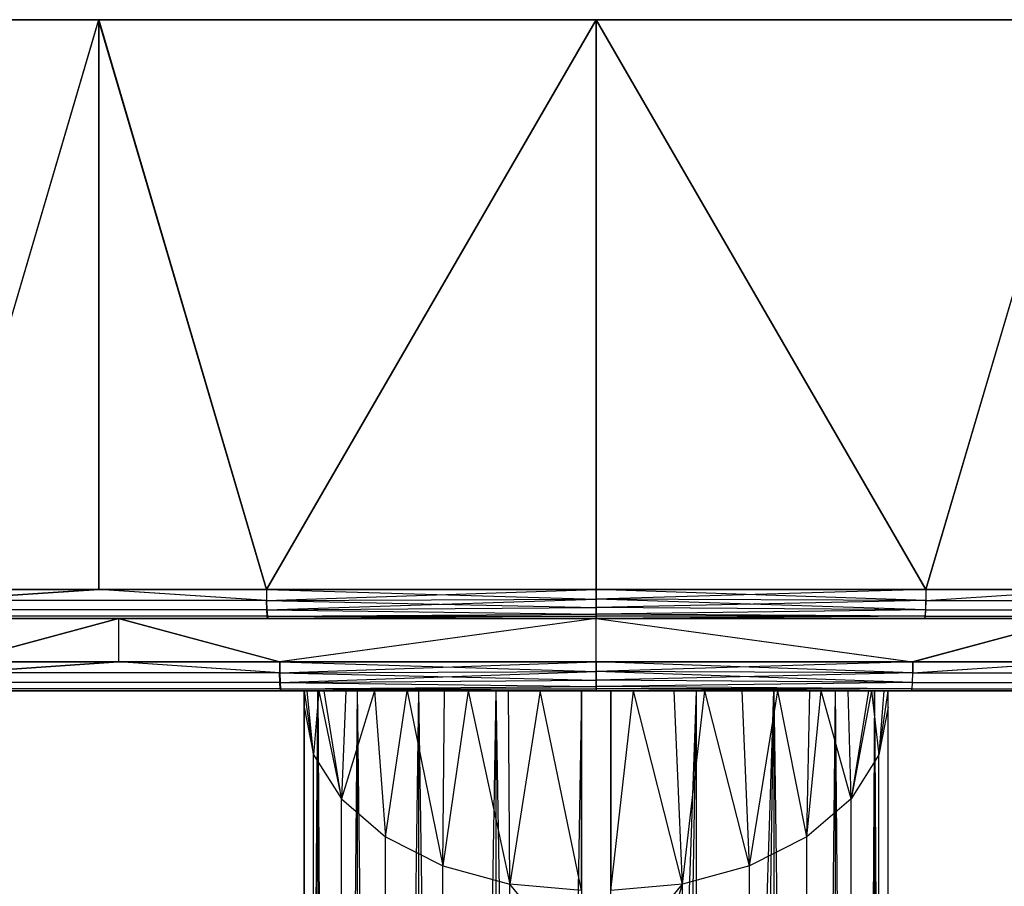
# Model space of a CAD drawing. Extents: x 4.9 to 22.3, y -20.4 to 0.
# Tile 82 of 95: x 11.6 to 15, y -3 to 0. Entities that reach past the tile are written whole.
import ezdxf

# ---------------------------------------------------------------- set-up
doc = ezdxf.new("R2010")
doc.units = 0
doc.header["$LTSCALE"] = 2.54
doc.layers.get('0').update_dxf_attribs({"color": 13, "linetype": 'CONTINUOUS'})

# ---------------------------------------------------------------- blocks, each defined once
blk = doc.blocks.new('AMELIA-10495_B_STL')
at = {"color": 0}
for p, q in [((11.8602, 0, 12.7836), (10.1646, 0, 12.9635)), ((10.1646, 0, 23.0154), (11.8609, 0, 23.1834)), ((10.1646, 0, 23.0154), (11.8609, 0, 23.1834)), ((11.8602, 0, 12.7836), (10.1646, 0, 12.9635)), ((11.8602, 0, 12.7836), (11.2869, -1.9518, 12.8291)), ((11.8602, 0, 12.7836), (11.2869, -1.9518, 12.8291)), ((11.2878, -1.9518, 23.1392), (11.8609, 0, 23.1834)), ((11.2878, -1.9518, 23.1392), (11.8609, 0, 23.1834)), ((13.5646, 0, 12.7394), (11.8602, 0, 12.7836)), ((12.4351, -1.9518, 12.7535), (11.8602, 0, 12.7836)), ((13.5646, 0, 12.7394), (11.8602, 0, 12.7836)), ((11.8602, 0, 12.7836), (11.8602, -1.9518, 12.7836)), ((11.8602, 0, 12.7836), (11.8602, -1.9518, 12.7836)), ((12.4351, -1.9518, 12.7535), (11.8602, 0, 12.7836)), ((11.8609, 0, 23.1834), (13.5646, 0, 23.2394)), ((11.8609, 0, 23.1834), (13.5646, 0, 23.2394)), ((11.8609, 0, 23.1834), (12.4357, -1.9518, 23.2148)), ((11.8609, 0, 23.1834), (12.4357, -1.9518, 23.2148)), ((11.8609, 0, 23.1834), (11.8609, -1.9518, 23.1834)), ((11.8609, 0, 23.1834), (11.8609, -1.9518, 23.1834)), ((12.4351, -1.9518, 12.7535), (13.5646, 0, 12.7394)), ((12.4351, -1.9518, 12.7535), (13.5646, 0, 12.7394)), ((13.5646, 0, 23.2394), (12.4357, -1.9518, 23.2148)), ((13.5646, 0, 23.2394), (12.4357, -1.9518, 23.2148)), ((15.2683, 0, 12.7955), (13.5646, 0, 12.7394)), ((13.5646, 0, 23.2394), (15.2691, 0, 23.1953)), ((13.5646, -1.9518, 23.2394), (13.5646, 0, 23.2394)), ((13.5646, 0, 12.7394), (13.5646, -1.9518, 12.7394)), ((13.5646, 0, 12.7394), (13.5646, -1.9518, 12.7394)), ((13.5646, 0, 12.7394), (14.6936, -1.9518, 12.764)), ((13.5646, 0, 12.7394), (14.6936, -1.9518, 12.764)), ((15.2683, 0, 12.7955), (13.5646, 0, 12.7394)), ((14.6941, -1.9518, 23.2254), (13.5646, 0, 23.2394)), ((13.5646, -1.9518, 23.2394), (13.5646, 0, 23.2394)), ((14.6941, -1.9518, 23.2254), (13.5646, 0, 23.2394)), ((13.5646, 0, 23.2394), (15.2691, 0, 23.1953)), ((15.2683, 0, 12.7955), (14.6936, -1.9518, 12.764)), ((15.2683, 0, 12.7955), (14.6936, -1.9518, 12.764)), ((14.6941, -1.9518, 23.2254), (15.2691, 0, 23.1953)), ((14.6941, -1.9518, 23.2254), (15.2691, 0, 23.1953)), ((11.8602, -1.9518, 12.7836), (11.2869, -1.9518, 12.8291)), ((11.8602, -1.9518, 12.7836), (11.2869, -1.9518, 12.8291)), ((11.8602, -1.9518, 12.7836), (11.2876, -1.99, 12.8367)), ((11.8602, -1.9518, 12.7836), (11.2876, -1.99, 12.8367)), ((11.2878, -1.9518, 23.1392), (11.8609, -1.9518, 23.1834)), ((11.2878, -1.9518, 23.1392), (11.8609, -1.9518, 23.1834)), ((11.2884, -1.99, 23.1316), (11.8609, -1.9518, 23.1834)), ((11.2884, -1.99, 23.1316), (11.8609, -1.9518, 23.1834)), ((12.4351, -1.9518, 12.7535), (11.8602, -1.9518, 12.7836)), ((12.4351, -1.9518, 12.7535), (11.8602, -1.9518, 12.7836)), ((12.4354, -1.99, 12.7611), (11.8602, -1.9518, 12.7836)), ((12.4354, -1.99, 12.7611), (11.8602, -1.9518, 12.7836)), ((11.8609, -1.9518, 23.1834), (12.4357, -1.9518, 23.2148)), ((12.436, -1.99, 23.2072), (11.8609, -1.9518, 23.1834)), ((12.436, -1.99, 23.2072), (11.8609, -1.9518, 23.1834)), ((11.8609, -1.9518, 23.1834), (12.4357, -1.9518, 23.2148)), ((13.5646, -1.9518, 12.7394), (12.4351, -1.9518, 12.7535)), ((12.4351, -1.9518, 12.7535), (12.4354, -1.99, 12.7611)), ((12.4351, -1.9518, 12.7535), (12.4354, -1.99, 12.7611)), ((12.4351, -1.9518, 12.7535), (13.5646, -1.9849, 12.7451)), ((12.4351, -1.9518, 12.7535), (13.5646, -1.9849, 12.7451)), ((13.5646, -1.9518, 12.7394), (12.4351, -1.9518, 12.7535)), ((12.4357, -1.9518, 23.2148), (13.5646, -1.9518, 23.2394)), ((12.4357, -1.9518, 23.2148), (13.5646, -1.9518, 23.2394)), ((12.4357, -1.9518, 23.2148), (12.436, -1.99, 23.2072)), ((12.4357, -1.9518, 23.2148), (12.436, -1.99, 23.2072)), ((12.436, -1.99, 23.2072), (13.5646, -1.9518, 23.2394)), ((12.436, -1.99, 23.2072), (13.5646, -1.9518, 23.2394)), ((14.6936, -1.9518, 12.764), (13.5646, -1.9518, 12.7394)), ((13.5646, -1.9518, 23.2394), (14.6941, -1.9518, 23.2254)), ((13.5646, -1.9518, 23.2394), (14.6941, -1.9518, 23.2254)), ((13.5646, -1.9518, 23.2394), (13.5647, -1.9849, 23.2338)), ((13.5646, -1.9518, 23.2394), (13.5647, -1.9849, 23.2338)), ((14.6936, -1.9518, 12.764), (13.5646, -1.9518, 12.7394)), ((14.6933, -1.99, 12.7716), (13.5646, -1.9518, 12.7394)), ((14.6933, -1.99, 12.7716), (13.5646, -1.9518, 12.7394)), ((13.5646, -1.9849, 12.7451), (13.5646, -1.9518, 12.7394)), ((13.5646, -1.9849, 12.7451), (13.5646, -1.9518, 12.7394)), ((14.6941, -1.9518, 23.2254), (13.5647, -1.9849, 23.2338)), ((14.6941, -1.9518, 23.2254), (13.5647, -1.9849, 23.2338)), ((14.6936, -1.9518, 12.764), (14.6933, -1.99, 12.7716)), ((14.6933, -1.99, 12.7716), (15.2683, -1.9518, 12.7955)), ((14.6933, -1.99, 12.7716), (15.2683, -1.9518, 12.7955)), ((14.6936, -1.9518, 12.764), (14.6933, -1.99, 12.7716)), ((15.2683, -1.9518, 12.7955), (14.6936, -1.9518, 12.764)), ((15.2683, -1.9518, 12.7955), (14.6936, -1.9518, 12.764)), ((14.6941, -1.9518, 23.2254), (14.6938, -1.99, 23.2178)), ((14.6938, -1.99, 23.2178), (15.2691, -1.9518, 23.1953)), ((14.6941, -1.9518, 23.2254), (14.6938, -1.99, 23.2178)), ((14.6938, -1.99, 23.2178), (15.2691, -1.9518, 23.1953)), ((14.6941, -1.9518, 23.2254), (15.2691, -1.9518, 23.1953)), ((14.6941, -1.9518, 23.2254), (15.2691, -1.9518, 23.1953)), ((12.4354, -1.99, 12.7611), (13.5646, -1.9849, 12.7451)), ((12.4354, -1.99, 12.7611), (13.5646, -1.9849, 12.7451)), ((12.436, -1.99, 23.2072), (13.5647, -1.9849, 23.2338)), ((12.436, -1.99, 23.2072), (13.5647, -1.9849, 23.2338)), ((12.4369, -2.0225, 23.1856), (13.5647, -1.9849, 23.2338)), ((12.4369, -2.0225, 23.1856), (13.5647, -1.9849, 23.2338)), ((13.5645, -2.0142, 12.7614), (13.5646, -1.9849, 12.7451)), ((13.5645, -2.0142, 12.7614), (13.5646, -1.9849, 12.7451)), ((14.6933, -1.99, 12.7716), (13.5646, -1.9849, 12.7451)), ((14.6933, -1.99, 12.7716), (13.5646, -1.9849, 12.7451)), ((14.6923, -2.0225, 12.7933), (13.5646, -1.9849, 12.7451)), ((14.6923, -2.0225, 12.7933), (13.5646, -1.9849, 12.7451)), ((14.6938, -1.99, 23.2178), (13.5647, -1.9849, 23.2338)), ((13.5647, -1.9849, 23.2338), (13.5648, -2.0142, 23.2175)), ((14.6938, -1.99, 23.2178), (13.5647, -1.9849, 23.2338)), ((13.5647, -1.9849, 23.2338), (13.5648, -2.0142, 23.2175)), ((12.4354, -1.99, 12.7611), (11.2876, -1.99, 12.8367)), ((12.4354, -1.99, 12.7611), (11.2876, -1.99, 12.8367)), ((12.436, -1.99, 23.2072), (11.2884, -1.99, 23.1316)), ((12.436, -1.99, 23.2072), (11.2884, -1.99, 23.1316)), ((12.4363, -2.0225, 12.7827), (11.2896, -2.0225, 12.8583)), ((12.4363, -2.0225, 12.7827), (11.2896, -2.0225, 12.8583)), ((12.4369, -2.0225, 23.1856), (11.2903, -2.0225, 23.11)), ((12.4369, -2.0225, 23.1856), (11.2903, -2.0225, 23.11)), ((12.4363, -2.0225, 12.7827), (12.4354, -1.99, 12.7611)), ((12.4354, -1.99, 12.7611), (13.5645, -2.0142, 12.7614)), ((12.4354, -1.99, 12.7611), (13.5645, -2.0142, 12.7614)), ((12.4363, -2.0225, 12.7827), (12.4354, -1.99, 12.7611)), ((12.436, -1.99, 23.2072), (12.4369, -2.0225, 23.1856)), ((12.436, -1.99, 23.2072), (12.4369, -2.0225, 23.1856)), ((12.4363, -2.0225, 12.7827), (13.5645, -2.0142, 12.7614)), ((12.4363, -2.0225, 12.7827), (13.5645, -2.0142, 12.7614)), ((12.4375, -2.0441, 12.8152), (12.4363, -2.0225, 12.7827)), ((12.4363, -2.0225, 12.7827), (13.5643, -2.0365, 12.7864)), ((12.4363, -2.0225, 12.7827), (13.5643, -2.0365, 12.7864)), ((12.4375, -2.0441, 12.8152), (12.4363, -2.0225, 12.7827)), ((12.4369, -2.0225, 23.1856), (13.5648, -2.0142, 23.2175)), ((12.4369, -2.0225, 23.1856), (13.5648, -2.0142, 23.2175)), ((12.4369, -2.0225, 23.1856), (13.565, -2.0365, 23.1924)), ((12.4369, -2.0225, 23.1856), (13.565, -2.0365, 23.1924)), ((12.4369, -2.0225, 23.1856), (12.4384, -2.0441, 23.1532)), ((12.4369, -2.0225, 23.1856), (12.4384, -2.0441, 23.1532)), ((13.5643, -2.0365, 12.7864), (13.5645, -2.0142, 12.7614)), ((13.5643, -2.0365, 12.7864), (13.5645, -2.0142, 12.7614)), ((14.6923, -2.0225, 12.7933), (13.5643, -2.0365, 12.7864)), ((14.6923, -2.0225, 12.7933), (13.5643, -2.0365, 12.7864)), ((14.6923, -2.0225, 12.7933), (13.5645, -2.0142, 12.7614)), ((14.6923, -2.0225, 12.7933), (13.5645, -2.0142, 12.7614)), ((14.6938, -1.99, 23.2178), (13.5648, -2.0142, 23.2175)), ((14.6938, -1.99, 23.2178), (13.5648, -2.0142, 23.2175)), ((14.693, -2.0225, 23.1961), (13.5648, -2.0142, 23.2175)), ((13.5648, -2.0142, 23.2175), (13.565, -2.0365, 23.1924)), ((14.693, -2.0225, 23.1961), (13.5648, -2.0142, 23.2175)), ((13.5648, -2.0142, 23.2175), (13.565, -2.0365, 23.1924)), ((14.693, -2.0225, 23.1961), (13.565, -2.0365, 23.1924)), ((14.693, -2.0225, 23.1961), (13.565, -2.0365, 23.1924)), ((14.6923, -2.0225, 12.7933), (14.6909, -2.0441, 12.8257)), ((14.6923, -2.0225, 12.7933), (14.6909, -2.0441, 12.8257)), ((14.6917, -2.0441, 23.1637), (14.693, -2.0225, 23.1961)), ((14.6917, -2.0441, 23.1637), (14.693, -2.0225, 23.1961)), ((14.6933, -1.99, 12.7716), (14.6923, -2.0225, 12.7933)), ((14.6933, -1.99, 12.7716), (14.6923, -2.0225, 12.7933)), ((14.6923, -2.0225, 12.7933), (15.8389, -2.0225, 12.8688)), ((14.6923, -2.0225, 12.7933), (15.8389, -2.0225, 12.8688)), ((14.693, -2.0225, 23.1961), (14.6938, -1.99, 23.2178)), ((14.693, -2.0225, 23.1961), (14.6938, -1.99, 23.2178)), ((14.693, -2.0225, 23.1961), (15.8397, -2.0225, 23.1206)), ((14.693, -2.0225, 23.1961), (15.8397, -2.0225, 23.1206)), ((14.6933, -1.99, 12.7716), (15.8408, -1.99, 12.8473)), ((14.6933, -1.99, 12.7716), (15.8408, -1.99, 12.8473)), ((14.6938, -1.99, 23.2178), (15.8417, -1.99, 23.1422)), ((14.6938, -1.99, 23.2178), (15.8417, -1.99, 23.1422)), ((10.3006, -2.0518, 22.7485), (11.9291, -2.0518, 22.9098)), ((11.9283, -2.0518, 12.9758), (10.3006, -2.0518, 13.1485)), ((11.9283, -2.0518, 12.9758), (10.3006, -2.0518, 13.1485)), ((10.3006, -2.0518, 22.7485), (11.9291, -2.0518, 22.9098)), ((12.4375, -2.0441, 12.8152), (11.2926, -2.0441, 12.8906)), ((12.4375, -2.0441, 12.8152), (11.2926, -2.0441, 12.8906)), ((12.4384, -2.0441, 23.1532), (11.2932, -2.0441, 23.0777)), ((12.4384, -2.0441, 23.1532), (11.2932, -2.0441, 23.0777)), ((11.2961, -2.0518, 12.9287), (12.439, -2.0518, 12.8534)), ((11.2961, -2.0518, 12.9287), (12.439, -2.0518, 12.8534)), ((12.44, -2.0518, 23.1149), (11.2965, -2.0518, 23.0396)), ((12.44, -2.0518, 23.1149), (11.2965, -2.0518, 23.0396)), ((11.9283, -2.0518, 12.9758), (11.378, -2.2, 13.0195)), ((11.9283, -2.0518, 12.9758), (11.378, -2.2, 13.0195)), ((11.3788, -2.2, 22.8674), (11.9291, -2.0518, 22.9098)), ((11.3788, -2.2, 22.8674), (11.9291, -2.0518, 22.9098)), ((13.5646, -2.0518, 12.9334), (11.9283, -2.0518, 12.9758)), ((13.5646, -2.0518, 12.9334), (11.9283, -2.0518, 12.9758)), ((12.4803, -2.2, 12.9469), (11.9283, -2.0518, 12.9758)), ((11.9283, -2.0518, 12.9758), (11.9283, -2.2, 12.9758)), ((11.9283, -2.0518, 12.9758), (11.9283, -2.2, 12.9758)), ((12.4803, -2.2, 12.9469), (11.9283, -2.0518, 12.9758)), ((11.9291, -2.0518, 22.9098), (13.5646, -2.0518, 22.9636)), ((11.9291, -2.0518, 22.9098), (13.5646, -2.0518, 22.9636)), ((11.9291, -2.0518, 22.9098), (12.4808, -2.2, 22.94)), ((11.9291, -2.0518, 22.9098), (12.4808, -2.2, 22.94)), ((11.9291, -2.0518, 22.9098), (11.9291, -2.2, 22.9098)), ((11.9291, -2.0518, 22.9098), (11.9291, -2.2, 22.9098)), ((12.4375, -2.0441, 12.8152), (13.5643, -2.0365, 12.7864)), ((12.4375, -2.0441, 12.8152), (13.5643, -2.0365, 12.7864)), ((12.439, -2.0518, 12.8534), (12.4375, -2.0441, 12.8152)), ((12.4375, -2.0441, 12.8152), (13.564, -2.0516, 12.8341)), ((12.4375, -2.0441, 12.8152), (13.564, -2.0516, 12.8341)), ((12.4375, -2.0441, 12.8152), (13.5642, -2.0441, 12.8012)), ((12.4375, -2.0441, 12.8152), (13.5642, -2.0441, 12.8012)), ((12.439, -2.0518, 12.8534), (12.4375, -2.0441, 12.8152)), ((12.4384, -2.0441, 23.1532), (13.565, -2.0365, 23.1924)), ((12.4384, -2.0441, 23.1532), (13.565, -2.0365, 23.1924)), ((12.4384, -2.0441, 23.1532), (13.5651, -2.0441, 23.1777)), ((12.4384, -2.0441, 23.1532), (13.5651, -2.0441, 23.1777)), ((12.4384, -2.0441, 23.1532), (13.5653, -2.0516, 23.1448)), ((12.4384, -2.0441, 23.1532), (13.5653, -2.0516, 23.1448)), ((12.4384, -2.0441, 23.1532), (12.44, -2.0518, 23.1149)), ((12.4384, -2.0441, 23.1532), (12.44, -2.0518, 23.1149)), ((12.439, -2.0518, 12.8534), (13.564, -2.0516, 12.8341)), ((12.439, -2.0518, 12.8534), (13.564, -2.0516, 12.8341)), ((12.439, -2.0518, 12.8534), (13.5639, -2.0518, 12.8394)), ((12.439, -2.0518, 12.8534), (13.5639, -2.0518, 12.8394)), ((12.44, -2.0518, 23.1149), (13.5653, -2.0516, 23.1448)), ((12.44, -2.0518, 23.1149), (13.5653, -2.0516, 23.1448)), ((13.5653, -2.0518, 23.1394), (12.44, -2.0518, 23.1149)), ((13.5653, -2.0518, 23.1394), (12.44, -2.0518, 23.1149)), ((13.5646, -2.0518, 12.9334), (12.4803, -2.2, 12.9469)), ((13.5646, -2.0518, 12.9334), (12.4803, -2.2, 12.9469)), ((13.5646, -2.0518, 22.9636), (12.4808, -2.2, 22.94)), ((13.5646, -2.0518, 22.9636), (12.4808, -2.2, 22.94)), ((13.5639, -2.0518, 12.8394), (14.6892, -2.0518, 12.864)), ((13.5639, -2.0518, 12.8394), (14.6892, -2.0518, 12.864)), ((14.6909, -2.0441, 12.8257), (13.564, -2.0516, 12.8341)), ((13.564, -2.0516, 12.8341), (13.5642, -2.0441, 12.8012)), ((14.6909, -2.0441, 12.8257), (13.564, -2.0516, 12.8341)), ((13.564, -2.0516, 12.8341), (13.5642, -2.0441, 12.8012)), ((14.6892, -2.0518, 12.864), (13.564, -2.0516, 12.8341)), ((14.6892, -2.0518, 12.864), (13.564, -2.0516, 12.8341)), ((13.5642, -2.0441, 12.8012), (13.5643, -2.0365, 12.7864)), ((13.5642, -2.0441, 12.8012), (13.5643, -2.0365, 12.7864)), ((14.6909, -2.0441, 12.8257), (13.5642, -2.0441, 12.8012)), ((14.6909, -2.0441, 12.8257), (13.5642, -2.0441, 12.8012)), ((14.6909, -2.0441, 12.8257), (13.5643, -2.0365, 12.7864)), ((14.6909, -2.0441, 12.8257), (13.5643, -2.0365, 12.7864)), ((13.5646, -2.0518, 22.9636), (15.2009, -2.0518, 22.9212)), ((15.2002, -2.0518, 12.9873), (13.5646, -2.0518, 12.9334)), ((13.5646, -2.2, 12.9334), (13.5646, -2.0518, 12.9334)), ((13.5646, -2.0518, 12.9334), (14.6484, -2.2, 12.9571)), ((13.5646, -2.0518, 12.9334), (14.6484, -2.2, 12.9571)), ((15.2002, -2.0518, 12.9873), (13.5646, -2.0518, 12.9334)), ((13.5646, -2.2, 12.9334), (13.5646, -2.0518, 12.9334)), ((13.5646, -2.2, 22.9636), (13.5646, -2.0518, 22.9636)), ((13.5646, -2.0518, 22.9636), (15.2009, -2.0518, 22.9212)), ((13.5646, -2.0518, 22.9636), (14.6489, -2.2, 22.9501)), ((13.5646, -2.0518, 22.9636), (14.6489, -2.2, 22.9501)), ((13.5646, -2.2, 22.9636), (13.5646, -2.0518, 22.9636)), ((14.6917, -2.0441, 23.1637), (13.565, -2.0365, 23.1924)), ((13.565, -2.0365, 23.1924), (13.5651, -2.0441, 23.1777)), ((14.6917, -2.0441, 23.1637), (13.565, -2.0365, 23.1924)), ((13.565, -2.0365, 23.1924), (13.5651, -2.0441, 23.1777)), ((14.6917, -2.0441, 23.1637), (13.5651, -2.0441, 23.1777)), ((13.5651, -2.0441, 23.1777), (13.5653, -2.0516, 23.1448)), ((14.6917, -2.0441, 23.1637), (13.5651, -2.0441, 23.1777)), ((13.5651, -2.0441, 23.1777), (13.5653, -2.0516, 23.1448)), ((14.6917, -2.0441, 23.1637), (13.5653, -2.0516, 23.1448)), ((14.6917, -2.0441, 23.1637), (13.5653, -2.0516, 23.1448)), ((14.6902, -2.0518, 23.1255), (13.5653, -2.0516, 23.1448)), ((14.6902, -2.0518, 23.1255), (13.5653, -2.0516, 23.1448)), ((14.6902, -2.0518, 23.1255), (13.5653, -2.0518, 23.1394)), ((14.6902, -2.0518, 23.1255), (13.5653, -2.0518, 23.1394)), ((15.2002, -2.0518, 12.9873), (14.6484, -2.2, 12.9571)), ((15.2002, -2.0518, 12.9873), (14.6484, -2.2, 12.9571)), ((14.6489, -2.2, 22.9501), (15.2009, -2.0518, 22.9212)), ((14.6489, -2.2, 22.9501), (15.2009, -2.0518, 22.9212)), ((14.6909, -2.0441, 12.8257), (14.6892, -2.0518, 12.864)), ((14.6909, -2.0441, 12.8257), (14.6892, -2.0518, 12.864)), ((14.6892, -2.0518, 12.864), (15.8327, -2.0518, 12.9393)), ((14.6892, -2.0518, 12.864), (15.8327, -2.0518, 12.9393)), ((14.6902, -2.0518, 23.1255), (14.6917, -2.0441, 23.1637)), ((14.6902, -2.0518, 23.1255), (14.6917, -2.0441, 23.1637)), ((15.8331, -2.0518, 23.0502), (14.6902, -2.0518, 23.1255)), ((15.8331, -2.0518, 23.0502), (14.6902, -2.0518, 23.1255)), ((14.6909, -2.0441, 12.8257), (15.8361, -2.0441, 12.9012)), ((14.6909, -2.0441, 12.8257), (15.8361, -2.0441, 12.9012)), ((14.6917, -2.0441, 23.1637), (15.8366, -2.0441, 23.0883)), ((14.6917, -2.0441, 23.1637), (15.8366, -2.0441, 23.0883)), ((11.9283, -2.2, 12.9758), (11.378, -2.2, 13.0195)), ((11.9283, -2.2, 12.9758), (11.378, -2.2, 13.0195)), ((11.9283, -2.2, 12.9758), (11.3787, -2.2383, 13.0271)), ((11.9283, -2.2, 12.9758), (11.3787, -2.2383, 13.0271)), ((11.3788, -2.2, 22.8674), (11.9291, -2.2, 22.9098)), ((11.3788, -2.2, 22.8674), (11.9291, -2.2, 22.9098)), ((11.3795, -2.2383, 22.8598), (11.9291, -2.2, 22.9098)), ((11.3795, -2.2383, 22.8598), (11.9291, -2.2, 22.9098)), ((12.4803, -2.2, 12.9469), (11.9283, -2.2, 12.9758)), ((12.4803, -2.2, 12.9469), (11.9283, -2.2, 12.9758)), ((12.4806, -2.2383, 12.9545), (11.9283, -2.2, 12.9758)), ((12.4806, -2.2383, 12.9545), (11.9283, -2.2, 12.9758)), ((11.9291, -2.2, 22.9098), (12.4808, -2.2, 22.94)), ((12.4812, -2.2383, 22.9324), (11.9291, -2.2, 22.9098)), ((12.4812, -2.2383, 22.9324), (11.9291, -2.2, 22.9098)), ((11.9291, -2.2, 22.9098), (12.4808, -2.2, 22.94)), ((13.5646, -2.2, 12.9334), (12.4803, -2.2, 12.9469)), ((12.4803, -2.2, 12.9469), (12.4806, -2.2383, 12.9545)), ((12.4803, -2.2, 12.9469), (12.4806, -2.2383, 12.9545)), ((12.4803, -2.2, 12.9469), (13.5646, -2.2331, 12.9391)), ((12.4803, -2.2, 12.9469), (13.5646, -2.2331, 12.9391)), ((13.5646, -2.2, 12.9334), (12.4803, -2.2, 12.9469)), ((12.4808, -2.2, 22.94), (13.5646, -2.2, 22.9636)), ((12.4808, -2.2, 22.94), (13.5646, -2.2, 22.9636)), ((12.4808, -2.2, 22.94), (12.4812, -2.2383, 22.9324)), ((12.4808, -2.2, 22.94), (12.4812, -2.2383, 22.9324)), ((12.4812, -2.2383, 22.9324), (13.5646, -2.2, 22.9636)), ((12.4812, -2.2383, 22.9324), (13.5646, -2.2, 22.9636)), ((14.6484, -2.2, 12.9571), (13.5646, -2.2, 12.9334)), ((13.5646, -2.2, 22.9636), (14.6489, -2.2, 22.9501)), ((13.5647, -2.2331, 22.958), (13.5646, -2.2, 22.9636)), ((13.5646, -2.2, 22.9636), (14.6489, -2.2, 22.9501)), ((13.5647, -2.2331, 22.958), (13.5646, -2.2, 22.9636)), ((13.5646, -2.2, 12.9334), (13.5646, -2.2331, 12.9391)), ((14.6484, -2.2, 12.9571), (13.5646, -2.2, 12.9334)), ((14.6481, -2.2383, 12.9647), (13.5646, -2.2, 12.9334)), ((14.6481, -2.2383, 12.9647), (13.5646, -2.2, 12.9334)), ((13.5646, -2.2, 12.9334), (13.5646, -2.2331, 12.9391)), ((14.6489, -2.2, 22.9501), (13.5647, -2.2331, 22.958)), ((14.6489, -2.2, 22.9501), (13.5647, -2.2331, 22.958)), ((14.6484, -2.2, 12.9571), (14.6481, -2.2383, 12.9647)), ((14.6481, -2.2383, 12.9647), (15.2002, -2.2, 12.9873)), ((14.6481, -2.2383, 12.9647), (15.2002, -2.2, 12.9873)), ((14.6484, -2.2, 12.9571), (14.6481, -2.2383, 12.9647)), ((15.2002, -2.2, 12.9873), (14.6484, -2.2, 12.9571)), ((15.2002, -2.2, 12.9873), (14.6484, -2.2, 12.9571)), ((14.6489, -2.2, 22.9501), (14.6486, -2.2383, 22.9425)), ((14.6486, -2.2383, 22.9425), (15.2009, -2.2, 22.9212)), ((14.6489, -2.2, 22.9501), (14.6486, -2.2383, 22.9425)), ((14.6486, -2.2383, 22.9425), (15.2009, -2.2, 22.9212)), ((14.6489, -2.2, 22.9501), (15.2009, -2.2, 22.9212)), ((14.6489, -2.2, 22.9501), (15.2009, -2.2, 22.9212)), ((12.4806, -2.2383, 12.9545), (11.3787, -2.2383, 13.0271)), ((12.4806, -2.2383, 12.9545), (11.3787, -2.2383, 13.0271)), ((12.4812, -2.2383, 22.9324), (11.3795, -2.2383, 22.8598)), ((12.4812, -2.2383, 22.9324), (11.3795, -2.2383, 22.8598)), ((12.4806, -2.2383, 12.9545), (13.5646, -2.2331, 12.9391)), ((12.4806, -2.2383, 12.9545), (13.5646, -2.2331, 12.9391)), ((12.4815, -2.2707, 12.9762), (12.4806, -2.2383, 12.9545)), ((12.4806, -2.2383, 12.9545), (13.5645, -2.2625, 12.9554)), ((12.4806, -2.2383, 12.9545), (13.5645, -2.2625, 12.9554)), ((12.4815, -2.2707, 12.9762), (12.4806, -2.2383, 12.9545)), ((12.4812, -2.2383, 22.9324), (13.5647, -2.2331, 22.958)), ((12.4812, -2.2383, 22.9324), (13.5647, -2.2331, 22.958)), ((12.4812, -2.2383, 22.9324), (12.4821, -2.2707, 22.9107)), ((12.4812, -2.2383, 22.9324), (12.4821, -2.2707, 22.9107)), ((12.4821, -2.2707, 22.9107), (13.5647, -2.2331, 22.958)), ((12.4821, -2.2707, 22.9107), (13.5647, -2.2331, 22.958)), ((13.5646, -2.2331, 12.9391), (13.5645, -2.2625, 12.9554)), ((13.5646, -2.2331, 12.9391), (13.5645, -2.2625, 12.9554)), ((14.6481, -2.2383, 12.9647), (13.5646, -2.2331, 12.9391)), ((14.6481, -2.2383, 12.9647), (13.5646, -2.2331, 12.9391)), ((14.6471, -2.2707, 12.9863), (13.5646, -2.2331, 12.9391)), ((14.6471, -2.2707, 12.9863), (13.5646, -2.2331, 12.9391)), ((13.5648, -2.2625, 22.9417), (13.5647, -2.2331, 22.958)), ((14.6486, -2.2383, 22.9425), (13.5647, -2.2331, 22.958)), ((13.5648, -2.2625, 22.9417), (13.5647, -2.2331, 22.958)), ((14.6486, -2.2383, 22.9425), (13.5647, -2.2331, 22.958)), ((14.6486, -2.2383, 22.9425), (13.5648, -2.2625, 22.9417)), ((14.6486, -2.2383, 22.9425), (13.5648, -2.2625, 22.9417)), ((14.6481, -2.2383, 12.9647), (14.6471, -2.2707, 12.9863)), ((14.6481, -2.2383, 12.9647), (14.6471, -2.2707, 12.9863)), ((14.6478, -2.2707, 22.9209), (14.6486, -2.2383, 22.9425)), ((14.6478, -2.2707, 22.9209), (14.6486, -2.2383, 22.9425)), ((14.6481, -2.2383, 12.9647), (15.7497, -2.2383, 13.0372)), ((14.6481, -2.2383, 12.9647), (15.7497, -2.2383, 13.0372)), ((14.6486, -2.2383, 22.9425), (15.7505, -2.2383, 22.8699)), ((14.6486, -2.2383, 22.9425), (15.7505, -2.2383, 22.8699)), ((12.4815, -2.2707, 12.9762), (11.3807, -2.2707, 13.0487)), ((12.4815, -2.2707, 12.9762), (11.3807, -2.2707, 13.0487)), ((12.4821, -2.2707, 22.9107), (11.3814, -2.2707, 22.8382)), ((12.4821, -2.2707, 22.9107), (11.3814, -2.2707, 22.8382)), ((12.4827, -2.2924, 13.0086), (11.3837, -2.2924, 13.081)), ((12.4827, -2.2924, 13.0086), (11.3837, -2.2924, 13.081)), ((12.4835, -2.2924, 22.8783), (11.3843, -2.2924, 22.8059)), ((12.4835, -2.2924, 22.8783), (11.3843, -2.2924, 22.8059)), ((12.4815, -2.2707, 12.9762), (13.5645, -2.2625, 12.9554)), ((12.4815, -2.2707, 12.9762), (13.5645, -2.2625, 12.9554)), ((12.4827, -2.2924, 13.0086), (12.4815, -2.2707, 12.9762)), ((12.4815, -2.2707, 12.9762), (13.5643, -2.2848, 12.9804)), ((12.4815, -2.2707, 12.9762), (13.5643, -2.2848, 12.9804)), ((12.4827, -2.2924, 13.0086), (12.4815, -2.2707, 12.9762)), ((12.4821, -2.2707, 22.9107), (13.5648, -2.2625, 22.9417)), ((12.4821, -2.2707, 22.9107), (13.5648, -2.2625, 22.9417)), ((12.4821, -2.2707, 22.9107), (13.565, -2.2848, 22.9166)), ((12.4821, -2.2707, 22.9107), (13.565, -2.2848, 22.9166)), ((12.4821, -2.2707, 22.9107), (12.4835, -2.2924, 22.8783)), ((12.4821, -2.2707, 22.9107), (12.4835, -2.2924, 22.8783)), ((12.4827, -2.2924, 13.0086), (13.5643, -2.2848, 12.9804)), ((12.4827, -2.2924, 13.0086), (13.5643, -2.2848, 12.9804)), ((12.4842, -2.3, 13.0468), (12.4827, -2.2924, 13.0086)), ((12.4827, -2.2924, 13.0086), (13.564, -2.2999, 13.0281)), ((12.4827, -2.2924, 13.0086), (13.564, -2.2999, 13.0281)), ((12.4827, -2.2924, 13.0086), (13.5642, -2.2924, 12.9952)), ((12.4827, -2.2924, 13.0086), (13.5642, -2.2924, 12.9952)), ((12.4842, -2.3, 13.0468), (12.4827, -2.2924, 13.0086)), ((12.4835, -2.2924, 22.8783), (13.565, -2.2848, 22.9166)), ((12.4835, -2.2924, 22.8783), (13.565, -2.2848, 22.9166)), ((12.4835, -2.2924, 22.8783), (13.5651, -2.2924, 22.9019)), ((12.4835, -2.2924, 22.8783), (13.5651, -2.2924, 22.9019)), ((12.4835, -2.2924, 22.8783), (13.5653, -2.2999, 22.8689)), ((12.4835, -2.2924, 22.8783), (13.5653, -2.2999, 22.8689)), ((12.4835, -2.2924, 22.8783), (12.4852, -2.3, 22.8401)), ((12.4835, -2.2924, 22.8783), (12.4852, -2.3, 22.8401)), ((13.5642, -2.2924, 12.9952), (13.564, -2.2999, 13.0281)), ((14.6457, -2.2924, 13.0187), (13.564, -2.2999, 13.0281)), ((13.5642, -2.2924, 12.9952), (13.564, -2.2999, 13.0281)), ((14.6457, -2.2924, 13.0187), (13.564, -2.2999, 13.0281)), ((13.5643, -2.2848, 12.9804), (13.5642, -2.2924, 12.9952)), ((13.5643, -2.2848, 12.9804), (13.5642, -2.2924, 12.9952)), ((14.6457, -2.2924, 13.0187), (13.5642, -2.2924, 12.9952)), ((14.6457, -2.2924, 13.0187), (13.5642, -2.2924, 12.9952)), ((13.5645, -2.2625, 12.9554), (13.5643, -2.2848, 12.9804)), ((13.5645, -2.2625, 12.9554), (13.5643, -2.2848, 12.9804)), ((14.6471, -2.2707, 12.9863), (13.5643, -2.2848, 12.9804)), ((14.6471, -2.2707, 12.9863), (13.5643, -2.2848, 12.9804)), ((14.6457, -2.2924, 13.0187), (13.5643, -2.2848, 12.9804)), ((14.6457, -2.2924, 13.0187), (13.5643, -2.2848, 12.9804)), ((14.6471, -2.2707, 12.9863), (13.5645, -2.2625, 12.9554)), ((14.6471, -2.2707, 12.9863), (13.5645, -2.2625, 12.9554)), ((13.565, -2.2848, 22.9166), (13.5648, -2.2625, 22.9417)), ((14.6478, -2.2707, 22.9209), (13.5648, -2.2625, 22.9417)), ((13.565, -2.2848, 22.9166), (13.5648, -2.2625, 22.9417)), ((14.6478, -2.2707, 22.9209), (13.5648, -2.2625, 22.9417)), ((14.6478, -2.2707, 22.9209), (13.565, -2.2848, 22.9166)), ((14.6478, -2.2707, 22.9209), (13.565, -2.2848, 22.9166)), ((13.5651, -2.2924, 22.9019), (13.565, -2.2848, 22.9166)), ((14.6465, -2.2924, 22.8884), (13.565, -2.2848, 22.9166)), ((13.5651, -2.2924, 22.9019), (13.565, -2.2848, 22.9166)), ((14.6465, -2.2924, 22.8884), (13.565, -2.2848, 22.9166)), ((13.5653, -2.2999, 22.8689), (13.5651, -2.2924, 22.9019)), ((14.6465, -2.2924, 22.8884), (13.5651, -2.2924, 22.9019)), ((13.5653, -2.2999, 22.8689), (13.5651, -2.2924, 22.9019)), ((14.6465, -2.2924, 22.8884), (13.5651, -2.2924, 22.9019)), ((14.6465, -2.2924, 22.8884), (13.5653, -2.2999, 22.8689)), ((14.6465, -2.2924, 22.8884), (13.5653, -2.2999, 22.8689)), ((14.6457, -2.2924, 13.0187), (14.6441, -2.3, 13.057)), ((14.6457, -2.2924, 13.0187), (14.6441, -2.3, 13.057)), ((14.645, -2.3, 22.8502), (14.6465, -2.2924, 22.8884)), ((14.645, -2.3, 22.8502), (14.6465, -2.2924, 22.8884)), ((14.6471, -2.2707, 12.9863), (14.6457, -2.2924, 13.0187)), ((14.6471, -2.2707, 12.9863), (14.6457, -2.2924, 13.0187)), ((14.6457, -2.2924, 13.0187), (15.745, -2.2924, 13.0912)), ((14.6457, -2.2924, 13.0187), (15.745, -2.2924, 13.0912)), ((14.6465, -2.2924, 22.8884), (14.6478, -2.2707, 22.9209)), ((14.6465, -2.2924, 22.8884), (14.6478, -2.2707, 22.9209)), ((14.6465, -2.2924, 22.8884), (15.7455, -2.2924, 22.816)), ((14.6465, -2.2924, 22.8884), (15.7455, -2.2924, 22.816)), ((14.6471, -2.2707, 12.9863), (15.7478, -2.2707, 13.0588)), ((14.6471, -2.2707, 12.9863), (15.7478, -2.2707, 13.0588)), ((14.6478, -2.2707, 22.9209), (15.7485, -2.2707, 22.8483)), ((14.6478, -2.2707, 22.9209), (15.7485, -2.2707, 22.8483)), ((11.3873, -2.3, 13.1191), (12.4842, -2.3, 13.0468)), ((11.3873, -2.3, 13.1191), (12.4842, -2.3, 13.0468)), ((12.4852, -2.3, 22.8401), (11.3876, -2.3, 22.7678)), ((12.4852, -2.3, 22.8401), (11.3876, -2.3, 22.7678)), ((12.4842, -2.3, 13.0468), (13.564, -2.2999, 13.0281)), ((12.4842, -2.3, 13.0468), (13.564, -2.2999, 13.0281)), ((12.4842, -2.3, 13.0468), (13.5639, -2.3, 13.0334)), ((12.4842, -2.3, 13.0468), (13.5639, -2.3, 13.0334)), ((12.4852, -2.3, 22.8401), (13.5653, -2.2999, 22.8689)), ((12.4852, -2.3, 22.8401), (13.5653, -2.2999, 22.8689)), ((13.5653, -2.3, 22.8636), (12.4852, -2.3, 22.8401)), ((13.5653, -2.3, 22.8636), (12.4852, -2.3, 22.8401)), ((12.5753, -2.3, 15.9988), (12.5646, -2.3, 16.1896)), ((12.5646, -2.3, 16.1896), (12.5646, -2.3, 19.7373)), ((12.5646, -2.3, 19.7373), (12.6111, -2.3, 20.0309)), ((12.5646, -8.8393, 19.7373), (12.5646, -2.3, 19.7373)), ((12.5646, -2.3, 16.1896), (12.5646, -2.3, 19.7373)), ((12.5646, -2.3, 16.1896), (12.5646, -2.3559, 16.239)), ((12.5646, -8.8393, 19.7373), (12.5646, -2.3, 19.7373)), ((12.5646, -8.8393, 19.7373), (12.6111, -2.3, 20.0309)), ((12.5646, -2.3, 19.7373), (12.6111, -2.3, 20.0309)), ((12.5646, -8.8393, 19.7373), (12.6111, -2.3, 20.0309)), ((12.5646, -8.8431, 19.7378), (12.6111, -2.3, 20.0309)), ((12.5646, -8.8431, 19.7378), (12.6111, -2.3, 20.0309)), ((12.5646, -2.3, 16.1896), (12.5646, -2.3559, 16.239)), ((12.5646, -2.3, 16.1896), (12.597, -2.5183, 16.0544)), ((12.5646, -2.3, 16.1896), (12.597, -2.5183, 16.0544)), ((12.5753, -2.3, 15.9988), (12.5646, -2.3, 16.1896)), ((12.5715, -9.7878, 19.8514), (12.6111, -2.3, 20.0309)), ((12.5715, -9.7878, 19.8514), (12.6111, -2.3, 20.0309)), ((12.6148, -2.3, 15.7792), (12.5753, -2.3, 15.9988)), ((12.6148, -2.3, 15.7792), (12.5753, -2.3, 15.9988)), ((12.597, -2.5183, 16.0544), (12.5753, -2.3, 15.9988)), ((12.597, -2.5183, 16.0544), (12.5753, -2.3, 15.9988)), ((12.6148, -2.3, 15.7792), (12.597, -2.5183, 16.0544)), ((12.6148, -2.3, 15.7792), (12.597, -2.5183, 16.0544)), ((12.6111, -2.3, 20.0309), (12.7461, -2.3, 20.2957)), ((12.6111, -2.3, 20.0309), (12.7461, -2.3, 20.2957)), ((12.6111, -2.3, 20.0309), (12.6682, -10.8596, 20.1686)), ((12.6111, -2.3, 20.0309), (12.6682, -10.8596, 20.1686)), ((12.6111, -2.3, 20.0309), (12.6111, -10.8474, 20.0309)), ((12.6111, -2.3, 20.0309), (12.6111, -10.8474, 20.0309)), ((12.6333, -2.3, 15.7114), (12.6148, -2.3, 15.7792)), ((12.6148, -2.3, 15.7792), (12.6919, -2.6696, 15.8823)), ((12.6148, -2.3, 15.7792), (12.6919, -2.6696, 15.8823)), ((12.6333, -2.3, 15.7114), (12.6148, -2.3, 15.7792)), ((12.7073, -2.3, 15.5118), (12.6333, -2.3, 15.7114)), ((12.7073, -2.3, 15.5118), (12.6333, -2.3, 15.7114)), ((12.6919, -2.6696, 15.8823), (12.6333, -2.3, 15.7114)), ((12.6919, -2.6696, 15.8823), (12.6333, -2.3, 15.7114)), ((12.7461, -2.3, 20.2957), (12.6682, -10.8596, 20.1686)), ((12.7461, -2.3, 20.2957), (12.6682, -10.8596, 20.1686)), ((12.7073, -2.3, 15.5118), (12.6919, -2.6696, 15.8823)), ((12.7073, -2.3, 15.5118), (12.6919, -2.6696, 15.8823)), ((12.8056, -2.3, 15.3305), (12.6919, -2.6696, 15.8823)), ((12.8056, -2.3, 15.3305), (12.6919, -2.6696, 15.8823)), ((12.8056, -2.3, 15.3305), (12.7073, -2.3, 15.5118)), ((12.8056, -2.3, 15.3305), (12.7073, -2.3, 15.5118)), ((12.7461, -2.3, 20.2957), (12.9562, -2.3, 20.5059)), ((12.7461, -2.3, 20.2957), (12.9562, -2.3, 20.5059)), ((12.7461, -2.3, 20.2957), (12.8434, -10.8238, 20.4096)), ((12.7461, -2.3, 20.2957), (12.8434, -10.8238, 20.4096)), ((12.7461, -2.3, 20.2957), (12.7461, -10.8498, 20.2957)), ((12.7461, -2.3, 20.2957), (12.7461, -10.8498, 20.2957)), ((12.917, -2.3, 15.1834), (12.8056, -2.3, 15.3305)), ((12.8056, -2.3, 15.3305), (12.8429, -2.7995, 15.7345)), ((12.8056, -2.3, 15.3305), (12.8429, -2.7995, 15.7345)), ((12.917, -2.3, 15.1834), (12.8056, -2.3, 15.3305)), ((12.8429, -2.7995, 15.7345), (12.917, -2.3, 15.1834)), ((12.8429, -2.7995, 15.7345), (12.917, -2.3, 15.1834)), ((12.9562, -2.3, 20.5059), (12.8434, -10.8238, 20.4096)), ((12.9562, -2.3, 20.5059), (12.8434, -10.8238, 20.4096)), ((13.0449, -2.3, 15.0617), (12.917, -2.3, 15.1834)), ((12.917, -2.3, 15.1834), (13.0396, -2.8991, 15.6212)), ((12.917, -2.3, 15.1834), (13.0396, -2.8991, 15.6212)), ((13.0449, -2.3, 15.0617), (12.917, -2.3, 15.1834)), ((12.9562, -2.3, 20.5059), (13.2211, -2.3, 20.6408)), ((12.9562, -2.3, 20.5059), (13.2211, -2.3, 20.6408)), ((12.9562, -2.3, 20.5059), (13.083, -10.753, 20.5836)), ((12.9562, -2.3, 20.5059), (13.083, -10.753, 20.5836)), ((12.9562, -2.3, 20.5059), (12.9562, -10.7893, 20.5059)), ((12.9562, -2.3, 20.5059), (12.9562, -10.7893, 20.5059)), ((13.0396, -2.8991, 15.6212), (13.0449, -2.3, 15.0617)), ((13.1267, -2.3, 15.0037), (13.0396, -2.8991, 15.6212)), ((13.1267, -2.3, 15.0037), (13.0396, -2.8991, 15.6212)), ((13.0396, -2.8991, 15.6212), (13.0449, -2.3, 15.0617)), ((13.1267, -2.3, 15.0037), (13.0449, -2.3, 15.0617)), ((13.1267, -2.3, 15.0037), (13.0449, -2.3, 15.0617)), ((13.2211, -2.3, 20.6408), (13.083, -10.753, 20.5836)), ((13.2211, -2.3, 20.6408), (13.083, -10.753, 20.5836)), ((13.2643, -2.3, 14.9346), (13.1267, -2.3, 15.0037)), ((13.1267, -2.3, 15.0037), (13.2687, -2.9618, 15.5499)), ((13.1267, -2.3, 15.0037), (13.2687, -2.9618, 15.5499)), ((13.2643, -2.3, 14.9346), (13.1267, -2.3, 15.0037)), ((13.2211, -2.3, 20.6408), (13.5146, -2.3, 20.6873)), ((13.2211, -2.3, 20.6408), (13.5146, -2.3, 20.6873)), ((13.2211, -2.3, 20.6408), (13.3654, -10.6969, 20.6755)), ((13.2211, -2.3, 20.6408), (13.3654, -10.6969, 20.6755)), ((13.2211, -2.3, 20.6408), (13.2211, -10.7208, 20.6408)), ((13.2211, -2.3, 20.6408), (13.2211, -10.7208, 20.6408)), ((13.3729, -2.3, 14.9023), (13.2643, -2.3, 14.9346)), ((13.2687, -2.9618, 15.5499), (13.2643, -2.3, 14.9346)), ((13.3729, -2.3, 14.9023), (13.2643, -2.3, 14.9346)), ((13.2687, -2.9618, 15.5499), (13.2643, -2.3, 14.9346)), ((13.3729, -2.3, 14.9023), (13.2687, -2.9618, 15.5499)), ((13.3729, -2.3, 14.9023), (13.2687, -2.9618, 15.5499)), ((13.5146, -2.3, 20.6873), (13.3654, -10.6969, 20.6755)), ((13.5146, -2.3, 20.6873), (13.3654, -10.6969, 20.6755)), ((13.5146, -2.3, 14.8873), (13.3729, -2.3, 14.9023)), ((13.5146, -2.3, 14.8873), (13.3729, -2.3, 14.9023)), ((13.5146, -2.9832, 15.5256), (13.3729, -2.3, 14.9023)), ((13.5146, -2.9832, 15.5256), (13.3729, -2.3, 14.9023)), ((13.5146, -2.3, 20.6873), (13.6146, -2.3, 20.6873)), ((13.6146, -2.3, 14.8873), (13.5146, -2.3, 14.8873)), ((13.6146, -2.3, 14.8873), (13.5146, -2.3, 14.8873)), ((13.5146, -2.9832, 15.5256), (13.5146, -2.3, 14.8873)), ((13.5146, -2.3, 20.6873), (13.6146, -2.3, 20.6873)), ((13.5146, -2.3, 20.6873), (13.5146, -10.6836, 20.6873)), ((13.5146, -2.3, 20.6873), (13.5146, -10.6836, 20.6873)), ((13.5146, -2.9832, 15.5256), (13.5146, -2.3, 14.8873)), ((13.5639, -2.3, 13.0334), (14.6441, -2.3, 13.057)), ((13.5639, -2.3, 13.0334), (14.6441, -2.3, 13.057)), ((14.6441, -2.3, 13.057), (13.564, -2.2999, 13.0281)), ((14.6441, -2.3, 13.057), (13.564, -2.2999, 13.0281)), ((14.645, -2.3, 22.8502), (13.5653, -2.2999, 22.8689)), ((14.645, -2.3, 22.8502), (13.5653, -2.2999, 22.8689)), ((14.645, -2.3, 22.8502), (13.5653, -2.3, 22.8636)), ((14.645, -2.3, 22.8502), (13.5653, -2.3, 22.8636)), ((13.6146, -2.3, 20.6873), (13.9082, -2.3, 20.6408)), ((13.6929, -2.3, 14.8919), (13.6146, -2.3, 14.8873)), ((13.6146, -2.3, 14.8873), (13.6146, -2.9832, 15.5256)), ((13.6146, -10.6836, 20.6873), (13.6146, -2.3, 20.6873)), ((13.6146, -2.3, 20.6873), (13.9082, -2.3, 20.6408)), ((13.6146, -10.6836, 20.6873), (13.6146, -2.3, 20.6873)), ((13.6146, -10.6836, 20.6873), (13.9082, -2.3, 20.6408)), ((13.6146, -10.6836, 20.6873), (13.9082, -2.3, 20.6408)), ((13.6146, -2.9832, 15.5256), (13.6929, -2.3, 14.8919)), ((13.6146, -2.9832, 15.5256), (13.6929, -2.3, 14.8919)), ((13.6146, -2.3, 14.8873), (13.6146, -2.9832, 15.5256)), ((13.6929, -2.3, 14.8919), (13.6146, -2.3, 14.8873)), ((13.8315, -2.3, 14.9226), (13.6929, -2.3, 14.8919)), ((13.8605, -2.9618, 15.5499), (13.6929, -2.3, 14.8919)), ((13.8315, -2.3, 14.9226), (13.6929, -2.3, 14.8919)), ((13.8605, -2.9618, 15.5499), (13.6929, -2.3, 14.8919)), ((13.7647, -10.697, 20.6754), (13.9082, -2.3, 20.6408)), ((13.7647, -10.697, 20.6754), (13.9082, -2.3, 20.6408)), ((13.9362, -2.3, 14.9662), (13.8315, -2.3, 14.9226)), ((13.8605, -2.9618, 15.5499), (13.8315, -2.3, 14.9226)), ((13.9362, -2.3, 14.9662), (13.8315, -2.3, 14.9226)), ((13.8605, -2.9618, 15.5499), (13.8315, -2.3, 14.9226)), ((13.8605, -2.9618, 15.5499), (13.9362, -2.3, 14.9662)), ((13.8605, -2.9618, 15.5499), (13.9362, -2.3, 14.9662)), ((13.9082, -2.3, 20.6408), (14.173, -2.3, 20.5059)), ((13.9082, -10.7208, 20.6408), (13.9082, -2.3, 20.6408)), ((13.9082, -10.7208, 20.6408), (13.9082, -2.3, 20.6408)), ((13.9082, -10.7208, 20.6408), (14.173, -2.3, 20.5059)), ((13.9082, -2.3, 20.6408), (14.173, -2.3, 20.5059)), ((13.9082, -10.7208, 20.6408), (14.173, -2.3, 20.5059)), ((14.0651, -2.3, 15.0468), (13.9362, -2.3, 14.9662)), ((14.0896, -2.8991, 15.6212), (13.9362, -2.3, 14.9662)), ((14.0651, -2.3, 15.0468), (13.9362, -2.3, 14.9662)), ((14.0896, -2.8991, 15.6212), (13.9362, -2.3, 14.9662)), ((14.0461, -10.753, 20.5837), (14.173, -2.3, 20.5059)), ((14.0461, -10.753, 20.5837), (14.173, -2.3, 20.5059)), ((14.187, -2.3, 15.1559), (14.0651, -2.3, 15.0468)), ((14.0896, -2.8991, 15.6212), (14.0651, -2.3, 15.0468)), ((14.187, -2.3, 15.1559), (14.0651, -2.3, 15.0468)), ((14.0896, -2.8991, 15.6212), (14.0651, -2.3, 15.0468)), ((14.0896, -2.8991, 15.6212), (14.187, -2.3, 15.1559)), ((14.0896, -2.8991, 15.6212), (14.187, -2.3, 15.1559)), ((14.173, -2.3, 20.5059), (14.3832, -2.3, 20.2957)), ((14.173, -2.3, 20.5059), (14.3832, -2.3, 20.2957)), ((14.173, -2.3, 20.5059), (14.2854, -10.8236, 20.41)), ((14.173, -2.3, 20.5059), (14.2854, -10.8236, 20.41)), ((14.173, -2.3, 20.5059), (14.173, -10.7893, 20.5059)), ((14.173, -2.3, 20.5059), (14.173, -10.7893, 20.5059)), ((14.2968, -2.3, 15.2907), (14.187, -2.3, 15.1559)), ((14.2864, -2.7995, 15.7345), (14.187, -2.3, 15.1559)), ((14.2968, -2.3, 15.2907), (14.187, -2.3, 15.1559)), ((14.2864, -2.7995, 15.7345), (14.187, -2.3, 15.1559)), ((14.3832, -2.3, 20.2957), (14.2854, -10.8236, 20.41)), ((14.3832, -2.3, 20.2957), (14.2854, -10.8236, 20.41)), ((14.2864, -2.7995, 15.7345), (14.3354, -2.3, 15.3491)), ((14.2864, -2.7995, 15.7345), (14.3354, -2.3, 15.3491)), ((14.2864, -2.7995, 15.7345), (14.2968, -2.3, 15.2907)), ((14.2864, -2.7995, 15.7345), (14.2968, -2.3, 15.2907)), ((14.3354, -2.3, 15.3491), (14.2968, -2.3, 15.2907)), ((14.3354, -2.3, 15.3491), (14.2968, -2.3, 15.2907)), ((14.4275, -2.3, 15.5241), (14.3354, -2.3, 15.3491)), ((14.4373, -2.6696, 15.8823), (14.3354, -2.3, 15.3491)), ((14.4275, -2.3, 15.5241), (14.3354, -2.3, 15.3491)), ((14.4373, -2.6696, 15.8823), (14.3354, -2.3, 15.3491)), ((14.3832, -2.3, 20.2957), (14.5181, -2.3, 20.0309)), ((14.3832, -2.3, 20.2957), (14.5181, -2.3, 20.0309)), ((14.3832, -2.3, 20.2957), (14.4614, -10.8596, 20.168)), ((14.3832, -2.3, 20.2957), (14.4614, -10.8596, 20.168)), ((14.3832, -2.3, 20.2957), (14.3832, -10.8498, 20.2957)), ((14.3832, -2.3, 20.2957), (14.3832, -10.8498, 20.2957)), ((14.4969, -2.3, 15.7146), (14.4275, -2.3, 15.5241)), ((14.4969, -2.3, 15.7146), (14.4275, -2.3, 15.5241)), ((14.4373, -2.6696, 15.8823), (14.4275, -2.3, 15.5241)), ((14.4373, -2.6696, 15.8823), (14.4275, -2.3, 15.5241)), ((14.4969, -2.3, 15.7146), (14.4373, -2.6696, 15.8823)), ((14.4969, -2.3, 15.7146), (14.4373, -2.6696, 15.8823)), ((14.5072, -2.3, 15.7512), (14.4373, -2.6696, 15.8823)), ((14.5072, -2.3, 15.7512), (14.4373, -2.6696, 15.8823)), ((14.5181, -2.3, 20.0309), (14.4614, -10.8596, 20.168)), ((14.5181, -2.3, 20.0309), (14.4614, -10.8596, 20.168)), ((14.5072, -2.3, 15.7512), (14.4969, -2.3, 15.7146)), ((14.5072, -2.3, 15.7512), (14.4969, -2.3, 15.7146)), ((14.5501, -2.3, 15.9676), (14.5072, -2.3, 15.7512)), ((14.5072, -2.3, 15.7512), (14.5323, -2.5183, 16.0544)), ((14.5072, -2.3, 15.7512), (14.5323, -2.5183, 16.0544)), ((14.5501, -2.3, 15.9676), (14.5072, -2.3, 15.7512)), ((14.5181, -2.3, 20.0309), (14.5646, -2.3, 19.7373)), ((14.5645, -8.9528, 19.7524), (14.5181, -2.3, 20.0309)), ((14.5181, -2.3, 20.0309), (14.5565, -9.8806, 19.8611)), ((14.5645, -8.9528, 19.7524), (14.5181, -2.3, 20.0309)), ((14.5646, -8.8431, 19.7378), (14.5181, -2.3, 20.0309)), ((14.5646, -8.8431, 19.7378), (14.5181, -2.3, 20.0309)), ((14.5181, -2.3, 20.0309), (14.5646, -2.3, 19.7373)), ((14.5181, -2.3, 20.0309), (14.5565, -9.8806, 19.8611)), ((14.5181, -2.3, 20.0309), (14.5181, -10.8474, 20.0309)), ((14.5181, -2.3, 20.0309), (14.5181, -10.8474, 20.0309)), ((14.5323, -2.5183, 16.0544), (14.5646, -2.3, 16.1896)), ((14.5501, -2.3, 15.9676), (14.5323, -2.5183, 16.0544)), ((14.5501, -2.3, 15.9676), (14.5323, -2.5183, 16.0544)), ((14.5323, -2.5183, 16.0544), (14.5646, -2.3, 16.1896)), ((14.5646, -2.3, 16.1896), (14.5501, -2.3, 15.9676)), ((14.5646, -2.3, 16.1896), (14.5501, -2.3, 15.9676)), ((14.5646, -2.3, 19.7373), (14.5646, -2.3, 16.1896)), ((14.5646, -2.3559, 16.239), (14.5646, -2.3, 16.1896)), ((14.5646, -2.3, 19.7373), (14.5646, -2.3, 16.1896)), ((14.5646, -8.8431, 19.7378), (14.5646, -2.3, 19.7373)), ((14.5646, -8.8431, 19.7378), (14.5646, -2.3, 19.7373)), ((14.5646, -2.3559, 16.239), (14.5646, -2.3, 16.1896)), ((14.6441, -2.3, 13.057), (15.7416, -2.3, 13.1293)), ((14.6441, -2.3, 13.057), (15.7416, -2.3, 13.1293)), ((15.742, -2.3, 22.7779), (14.645, -2.3, 22.8502)), ((15.742, -2.3, 22.7779), (14.645, -2.3, 22.8502)), ((12.5646, -2.3559, 16.239), (12.5646, -3.1702, 16.9098)), ((12.5646, -2.3559, 16.239), (12.5646, -3.1702, 16.9098)), ((12.5646, -2.3559, 16.239), (12.597, -2.5183, 16.0544)), ((12.5646, -2.3559, 16.239), (12.597, -2.5183, 16.0544)), ((14.5646, -2.3559, 16.239), (14.5323, -2.5183, 16.0544)), ((14.5646, -2.3559, 16.239), (14.5323, -2.5183, 16.0544)), ((14.5646, -3.1702, 16.9098), (14.5646, -2.3559, 16.239)), ((14.5646, -3.1702, 16.9098), (14.5646, -2.3559, 16.239)), ((12.597, -3.3203, 16.715), (12.597, -2.5183, 16.0544)), ((12.597, -2.5183, 16.0544), (12.6919, -2.6696, 15.8823)), ((12.597, -2.5183, 16.0544), (12.6919, -2.6696, 15.8823)), ((12.597, -3.3203, 16.715), (12.597, -2.5183, 16.0544)), ((14.5323, -2.5183, 16.0544), (14.4373, -2.6696, 15.8823)), ((14.5323, -2.5183, 16.0544), (14.4373, -2.6696, 15.8823)), ((14.5323, -3.3203, 16.715), (14.5323, -2.5183, 16.0544)), ((14.5323, -3.3203, 16.715), (14.5323, -2.5183, 16.0544)), ((12.6919, -3.4602, 16.5336), (12.6919, -2.6696, 15.8823)), ((12.6919, -2.6696, 15.8823), (12.8429, -2.7995, 15.7345)), ((12.6919, -2.6696, 15.8823), (12.8429, -2.7995, 15.7345)), ((12.6919, -3.4602, 16.5336), (12.6919, -2.6696, 15.8823)), ((14.4373, -2.6696, 15.8823), (14.2864, -2.7995, 15.7345)), ((14.4373, -2.6696, 15.8823), (14.2864, -2.7995, 15.7345)), ((14.4373, -3.4602, 16.5336), (14.4373, -2.6696, 15.8823)), ((14.4373, -3.4602, 16.5336), (14.4373, -2.6696, 15.8823)), ((12.8429, -3.5804, 16.3778), (12.8429, -2.7995, 15.7345)), ((12.8429, -2.7995, 15.7345), (13.0396, -2.8991, 15.6212)), ((12.8429, -2.7995, 15.7345), (13.0396, -2.8991, 15.6212)), ((12.8429, -3.5804, 16.3778), (12.8429, -2.7995, 15.7345)), ((14.2864, -2.7995, 15.7345), (14.0896, -2.8991, 15.6212)), ((14.2864, -2.7995, 15.7345), (14.0896, -2.8991, 15.6212)), ((14.2864, -3.5804, 16.3778), (14.2864, -2.7995, 15.7345)), ((14.2864, -3.5804, 16.3778), (14.2864, -2.7995, 15.7345)), ((13.0396, -3.6726, 16.2582), (13.0396, -2.8991, 15.6212)), ((13.0396, -2.8991, 15.6212), (13.2687, -2.9618, 15.5499)), ((13.0396, -2.8991, 15.6212), (13.2687, -2.9618, 15.5499)), ((13.0396, -3.6726, 16.2582), (13.0396, -2.8991, 15.6212)), ((14.0896, -2.8991, 15.6212), (13.8605, -2.9618, 15.5499)), ((14.0896, -2.8991, 15.6212), (13.8605, -2.9618, 15.5499)), ((14.0896, -3.6726, 16.2582), (14.0896, -2.8991, 15.6212)), ((14.0896, -3.6726, 16.2582), (14.0896, -2.8991, 15.6212)), ((13.5146, -2.9832, 15.5256), (13.2687, -2.9618, 15.5499)), ((13.5146, -2.9832, 15.5256), (13.2687, -2.9618, 15.5499)), ((13.5146, -3.2565, 15.7602), (13.2687, -2.9618, 15.5499)), ((13.5146, -3.2565, 15.7602), (13.2687, -2.9618, 15.5499)), ((13.2687, -3.7305, 16.1831), (13.2687, -2.9618, 15.5499)), ((13.2687, -3.7305, 16.1831), (13.2687, -2.9618, 15.5499)), ((13.8605, -2.9618, 15.5499), (13.6146, -2.9832, 15.5256)), ((13.6146, -3.7503, 16.1574), (13.8605, -2.9618, 15.5499)), ((13.6146, -3.7503, 16.1574), (13.8605, -2.9618, 15.5499)), ((13.6146, -3.2565, 15.7602), (13.8605, -2.9618, 15.5499)), ((13.6146, -3.2565, 15.7602), (13.8605, -2.9618, 15.5499)), ((13.8605, -2.9618, 15.5499), (13.6146, -2.9832, 15.5256)), ((13.8605, -3.7305, 16.1831), (13.8605, -2.9618, 15.5499)), ((13.8605, -3.7305, 16.1831), (13.8605, -2.9618, 15.5499))]:
    blk.add_line(p, q, dxfattribs=at)

msp = doc.modelspace()

# ---------------------------------------------------------------- block references
at = {"color": 0}
msp.add_blockref('AMELIA-10495_B_STL', (0, 0), dxfattribs=at)

doc.saveas('drawing.dxf')
